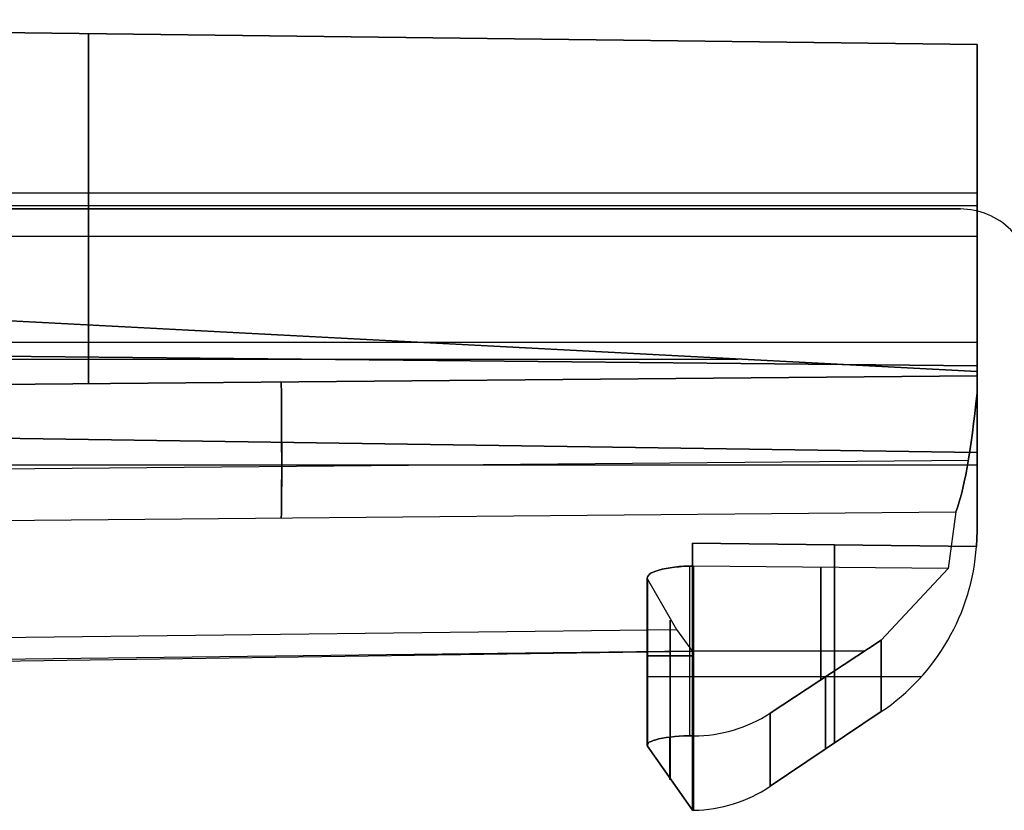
# Model space of a CAD drawing. Extents: x -64 to 57, y 4 to 161.
# Tile 3 of 256: x -53.47 to -46.54, y 6.55 to 12.1. Entities that reach past the tile are written whole.
import ezdxf

# ---------------------------------------------------------------- set-up
doc = ezdxf.new("R2010")
doc.units = 0
doc.layers.add('DEFAULT', color=7, linetype='CONTINUOUS')

msp = doc.modelspace()

# ---------------------------------------------------------------- linework, layer by layer
at = {"layer": 'DEFAULT', "color": 1}
for p, q in [((-46.7363, 11.93, 60.5976), (-61.0386, 12.1047, 60.4229)), ((-60.9975, 12.1042, 60.9966), (-46.7363, 11.93, 60.9966)), ((-60.9545, 12.1037, 61.5704), (-46.7363, 11.93, 61.3967)), ((-46.7363, 11.93, 32.8198), (-60.7337, 12.101, 32.9908)), ((-60.7337, 12.101, 64.1841), (-46.7363, 11.93, 64.3551)), ((-60.6722, 12.1003, 32.3372), (-46.7363, 11.93, 32.3372)), ((-60.6722, 12.1003, 64.8378), (-46.7363, 11.93, 64.8378)), ((-46.7363, 11.93, 31.8363), (-59.2335, 12.0827, 31.6836)), ((-59.2335, 12.0827, 65.4914), (-46.7363, 11.93, 65.3387)), ((-52.9849, 12.0063, 31.7599), (-52.9849, 9.5453, 31.7599)), ((-52.9849, 9.5453, 65.415), (-52.9849, 12.0063, 65.415)), ((-46.7363, 9.6718, 32.8198), (-46.7363, 11.93, 32.8198)), ((-46.7363, 11.93, 32.8198), (-46.7363, 11.93, 31.8363)), ((-46.7363, 11.93, 31.8363), (-46.7363, 9.6016, 31.8363)), ((-46.7363, 11.93, 64.3551), (-46.7363, 9.6718, 64.3551)), ((-46.7363, 11.93, 61.3967), (-46.7363, 11.93, 60.5976)), ((-46.7363, 9.0617, 61.3967), (-46.7363, 11.93, 61.3967)), ((-46.7363, 11.93, 60.5976), (-46.7363, 8.5111, 60.5976)), ((-46.7363, 11.93, 65.3387), (-46.7363, 11.93, 64.3551)), ((-46.7363, 9.6016, 65.3387), (-46.7363, 11.93, 65.3387)), ((-46.7363, 10.8864, 32.8198), (-60.7337, 10.8864, 32.9908)), ((-46.7363, 10.8864, 64.3551), (-60.7337, 10.8864, 64.1841)), ((-59.2335, 10.7981, 31.6836), (-46.7363, 10.7981, 31.8363)), ((-59.2335, 10.7981, 65.4914), (-46.7363, 10.7981, 65.3387)), ((-60.9545, 10.5827, 61.5704), (-46.7363, 10.5827, 61.3967)), ((-46.7363, 9.6305, 36.5773), (-61.0386, 10.3801, 36.7521)), ((-60.7763, 10.3663, 35.6067), (-46.7363, 9.6305, 35.7783)), ((-46.7363, 10.2205, 32.8198), (-46.7363, 10.2205, 31.8363)), ((-46.7363, 10.2205, 60.5976), (-46.7363, 10.2205, 61.3967)), ((-46.7363, 10.2205, 64.3551), (-46.7363, 10.2205, 65.3387)), ((-46.7363, 9.8347, 60.5976), (-61.0386, 9.8347, 60.4229)), ((-60.7337, 9.8082, 32.9908), (-46.7363, 9.6718, 32.8198)), ((-46.7363, 9.6718, 64.3551), (-60.7337, 9.8082, 64.1841)), ((-60.9545, 9.7187, 35.6045), (-48.418, 9.7187, 35.7577)), ((-46.7363, 9.6305, 35.7783), (-46.7363, 9.0617, 35.7783)), ((-46.7363, 8.5111, 36.5773), (-46.7363, 9.6305, 36.5773)), ((-46.7363, 9.6305, 36.5773), (-46.7363, 9.6305, 35.7783)), ((-56.5204, 9.5135, 31.7167), (-46.7363, 9.6016, 31.8363)), ((-46.7363, 9.6016, 65.3387), (-56.5204, 9.5135, 65.4582)), ((-46.7363, 9.6016, 31.8363), (-46.7363, 9.4782, 31.8439)), ((-46.7363, 9.4782, 65.331), (-46.7363, 9.6016, 65.3387)), ((-46.7363, 9.3691, 34.2068), (-46.7363, 8.9532, 34.2068)), ((-46.7363, 8.9532, 62.9682), (-46.7363, 9.3691, 62.9682)), ((-46.7363, 9.0617, 35.7783), (-60.9545, 9.2705, 35.6045)), ((-60.9545, 9.2705, 61.5704), (-46.7363, 9.0617, 61.3967)), ((-56.463, 8.9214, 31.912), (-46.7947, 9.0077, 32.0307)), ((-56.463, 8.9214, 65.263), (-46.7947, 9.0077, 65.1443)), ((-46.7363, 8.9724, 36.5773), (-61.0386, 8.9724, 36.7521)), ((-56.3555, 8.5603, 32.4213), (-46.886, 8.645, 32.5387)), ((-56.3555, 8.5603, 64.7536), (-46.886, 8.645, 64.6363)), ((-46.886, 8.645, 32.5387), (-46.9382, 8.2461, 33.9135)), ((-46.886, 8.645, 64.6363), (-46.9382, 8.2461, 63.2614)), ((-46.7401, 8.4025, 36.5774), (-46.7363, 8.5111, 36.5773)), ((-46.7363, 8.5111, 60.5976), (-46.7401, 8.4025, 60.5976)), ((-48.7363, 7.6643, 36.6018), (-48.7363, 8.4249, 36.6018)), ((-48.7363, 8.4249, 36.6018), (-46.7401, 8.4025, 36.5774)), ((-48.7361, 8.4246, 36.6035), (-48.7363, 8.4249, 36.6018)), ((-46.7401, 8.4025, 60.5976), (-48.7363, 8.4249, 60.5732)), ((-48.7363, 8.4249, 60.5732), (-48.7363, 7.6643, 60.5732)), ((-48.7363, 8.4249, 60.5732), (-48.7361, 8.4246, 60.5714)), ((-48.7361, 6.5469, 36.6035), (-48.7361, 8.4246, 36.6035)), ((-46.7401, 8.4025, 36.5774), (-48.7361, 8.4246, 36.6035)), ((-48.7361, 8.4246, 60.5714), (-48.7361, 6.5469, 60.5714)), ((-48.7361, 8.4246, 60.5714), (-46.7401, 8.4025, 60.5976)), ((-47.7381, 8.4135, 36.5905), (-47.7381, 7.02, 36.5905)), ((-47.7381, 7.02, 60.5845), (-47.7381, 8.4135, 60.5845)), ((-48.7547, 7.0707, 33.762), (-48.7547, 8.2639, 33.762)), ((-48.7547, 7.0707, 63.4129), (-48.7547, 8.2639, 63.4129)), ((-46.9382, 8.2461, 33.9135), (-48.7296, 8.2639, 33.7631)), ((-48.7296, 7.0708, 33.7631), (-48.7296, 8.2639, 33.7631)), ((-46.9382, 8.2461, 63.2614), (-48.7296, 8.2639, 63.4119)), ((-48.7296, 8.2639, 63.4119), (-48.7296, 7.0708, 63.4119)), ((-47.8339, 8.2549, 33.8383), (-47.8339, 7.4651, 33.8383)), ((-47.8339, 7.4651, 63.3366), (-47.8339, 8.2549, 63.3366)), ((-46.9382, 8.2461, 33.9135), (-47.4098, 7.7436, 33.8739)), ((-47.4098, 7.7436, 63.301), (-46.9382, 8.2461, 63.2614)), ((-49.0547, 7.0058, 34.062), (-49.0547, 8.1803, 34.062)), ((-49.0547, 7.0058, 63.1129), (-49.0547, 8.1803, 63.1129)), ((-49.0524, 8.1706, 34.0996), (-48.85, 7.8187, 35.7014)), ((-49.0524, 8.1706, 34.0996), (-49.0524, 6.9983, 34.0996)), ((-49.0524, 8.1706, 63.0753), (-48.85, 7.8187, 61.4736)), ((-49.0524, 6.9983, 63.0753), (-49.0524, 8.1706, 63.0753)), ((-48.8942, 7.8844, 35.3516), (-48.8942, 6.7612, 35.3516)), ((-48.8942, 6.7612, 61.8234), (-48.8942, 7.8844, 61.8234)), ((-55.7896, 7.7352, 35.6864), (-48.85, 7.8187, 35.7014)), ((-55.7896, 7.7352, 61.4886), (-48.85, 7.8187, 61.4736)), ((-55.7896, 7.7352, 35.6864), (-48.85, 7.8187, 35.7014)), ((-55.7896, 7.7352, 61.4886), (-48.85, 7.8187, 61.4736)), ((-48.85, 7.8187, 35.7014), (-48.7363, 7.6643, 36.6018)), ((-48.85, 7.8187, 61.4736), (-48.7363, 7.6643, 60.5732)), ((-47.4098, 7.7436, 33.8739), (-48.1915, 7.2303, 33.8083)), ((-48.1915, 7.2303, 63.3667), (-47.4098, 7.7436, 63.301)), ((-55.6617, 7.5856, 36.5594), (-48.7399, 7.669, 36.5733)), ((-55.6617, 7.5856, 60.6156), (-48.7399, 7.669, 60.6016)), ((-48.7363, 7.6643, 36.6018), (-55.6438, 7.5646, 36.6862)), ((-48.7363, 7.6643, 60.5732), (-55.6438, 7.5646, 60.4888)), ((-48.7296, 7.667, 33.7631), (-47.5266, 7.667, 33.8641)), ((-48.7296, 7.667, 63.4119), (-47.5266, 7.667, 63.3108)), ((-48.7361, 7.4859, 36.6035), (-49.0524, 7.4859, 34.0996)), ((-48.7361, 7.4859, 60.5714), (-49.0524, 7.4859, 63.0753)), ((-47.1277, 7.4857, 36.5825), (-48.7361, 7.4857, 36.6035)), ((-47.1277, 7.4857, 60.5925), (-48.7361, 7.4857, 60.5714)), ((-48.1915, 6.7157, 36.5964), (-47.4098, 7.2404, 36.5862)), ((-47.4098, 7.2404, 60.5888), (-48.1915, 6.7157, 60.5786)), ((-48.7293, 7.0708, 33.7631), (-48.7296, 7.0708, 33.7631)), ((-48.7296, 7.0708, 63.4119), (-48.7293, 7.0708, 63.4118)), ((-49.0524, 6.9983, 34.0996), (-48.7361, 6.5469, 36.6035)), ((-48.7361, 6.5469, 60.5714), (-49.0524, 6.9983, 63.0753)), ((-48.7293, 6.547, 36.6034), (-48.7361, 6.5469, 36.6035)), ((-48.7361, 6.5469, 60.5714), (-48.7293, 6.547, 60.5715))]:
    msp.add_line(p, q, dxfattribs=at)
at = {"layer": 'DEFAULT', "color": 156}
for p, q in [((-46.853, 10.774, 35.8806), (-61.704, 10.774, 35.8806)), ((-61.704, 10.774, 37.5166), (-46.853, 10.774, 37.5166)), ((-61.704, 10.774, 36.6986), (-46.853, 10.774, 36.6986)), ((-46.853, 10.774, 37.5166), (-46.853, 10.774, 35.8806)), ((-46.853, 10.774, 37.5166), (-46.853, 10.774, 35.8806))]:
    msp.add_line(p, q, dxfattribs=at)
for centre in [(-46.853, 10.274, 37.5166), (-46.853, 10.274, 35.8806), (-46.853, 10.274, 36.6986)]:
    msp.add_arc(centre, 0.5, 359.99999, 90.00001, dxfattribs=at)
at = {"layer": 'DEFAULT', "color": 1, "extrusion": (1, 5.55112e-17, 1.64799e-16)}
for centre, start, end in [((77.4341, 48.3375, -46.7363), 190.40857, 192.898454), ((77.4341, 48.8374, -46.7363), 167.101546, 169.59143)]:
    msp.add_arc(centre, 69.5164, start, end, dxfattribs=at)
at = {"layer": 'DEFAULT', "color": 1, "extrusion": (0.999885, 0.009, 0.012217)}
msp.add_arc((10.0219, 33.4038, -51.1482), 1, 197.25009, 269.9937, dxfattribs=at)
at = {"layer": 'DEFAULT', "color": 1, "extrusion": (0.999885, 0.009, -0.012217)}
msp.add_arc((10.0219, 63.7639, -52.3353), 1, 90.0063, 162.74991, dxfattribs=at)
at = {"layer": 'DEFAULT', "color": 1, "extrusion": (0.990159, -0.085432, 0.110845)}
msp.add_arc((5.5513, 37.9087, -43.5564), 1.0172, 197.76016, 262.89939, dxfattribs=at)
at = {"layer": 'DEFAULT', "color": 1, "extrusion": (0.990159, -0.085432, -0.110845)}
msp.add_arc((5.5513, 58.6674, -54.3277), 1.0172, 97.10061, 162.23984, dxfattribs=at)
at = {"layer": 'DEFAULT', "color": 1, "extrusion": (1, 4.16352e-14, 7.16001e-15)}
msp.add_arc((78.1341, 48.3373, -46.7363), 70.6093, 189.587284, 193.50834, dxfattribs=at)
at = {"layer": 'DEFAULT', "color": 1, "extrusion": (1, 2.09919e-14, -3.37155e-15)}
msp.add_arc((78.1341, 48.8376, -46.7363), 70.6093, 166.49166, 170.412716, dxfattribs=at)
at = {"layer": 'DEFAULT', "color": 1, "extrusion": (1, 0, 0)}
for centre, radius, start, end in [((78.1341, 48.8376, -46.7363), 70.6093, 166.49166, 167.934803), ((78.1341, 48.3375, -47.7382), 70.7033, 189.563824, 189.564543), ((78.1341, 48.8374, -47.7382), 70.7033, 170.435457, 170.436176), ((78.1341, 48.3373, -47.8007), 72.1191, 189.373521, 191.595664), ((78.1341, 48.8376, -47.8007), 72.1191, 168.404336, 170.626479), ((78.1341, 48.3373, -48.8964), 72.5446, 190.325771, 191.561381), ((78.1341, 48.8376, -48.8964), 72.5446, 168.438619, 169.674229)]:
    msp.add_arc(centre, radius, start, end, dxfattribs=at)
at = {"layer": 'DEFAULT', "color": 1, "extrusion": (0.01309, 1.26345e-06, 0.999914)}
msp.add_arc((-48.7399, 8.5073, 35.9624), 1.5286, 304.01856, 356.06602, dxfattribs=at)
at = {"layer": 'DEFAULT', "color": 1, "extrusion": (-0.01309, -1.26345e-06, 0.999914)}
msp.add_arc((-47.4678, 8.5074, 61.2042), 1.5286, 304.01856, 356.06602, dxfattribs=at)
at = {"layer": 'DEFAULT', "color": 1, "extrusion": (-0.015, 0.967112, 0.253908)}
msp.add_arc((48.6155, 30.6731, 17.2958), 0.3071, 266.28129, 7.77554, dxfattribs=at)
at = {"layer": 'DEFAULT', "color": 1, "extrusion": (-0.015, 0.967112, -0.253908)}
msp.add_arc((48.6155, 63.3173, -7.3777), 0.3071, 352.22446, 93.71871, dxfattribs=at)
at = {"layer": 'DEFAULT', "color": 1, "extrusion": (-0.015879, 0.967305, 0.253119)}
msp.add_arc((48.6056, 30.6778, 17.3136), 0.3087, 266.63228, 7.39826, dxfattribs=at)
at = {"layer": 'DEFAULT', "color": 1, "extrusion": (-0.015879, 0.967305, -0.253119)}
msp.add_arc((48.6056, 63.3327, -7.2832), 0.3087, 352.60174, 93.36772, dxfattribs=at)
at = {"layer": 'DEFAULT', "color": 1, "extrusion": (1, -1.97318e-13, -3.77641e-14)}
msp.add_arc((78.1341, 48.3373, -47.4098), 71.8611, 189.411616, 191.611165, dxfattribs=at)
at = {"layer": 'DEFAULT', "color": 1, "extrusion": (1, -1.29335e-13, 2.67822e-14)}
msp.add_arc((78.1341, 48.8376, -47.4098), 71.8611, 168.388835, 170.588384, dxfattribs=at)
at = {"layer": 'DEFAULT', "color": 1, "extrusion": (8.70427e-08, 1, 1.13945e-09)}
msp.add_arc((48.7548, 34.062, 7.6316), 0.3, 265.2, 7.2, dxfattribs=at)
at = {"layer": 'DEFAULT', "color": 1, "extrusion": (8.70427e-08, 1, -1.13945e-09)}
msp.add_arc((48.7548, 63.1129, 7.6316), 0.3, 352.8, 94.8, dxfattribs=at)
at = {"layer": 'DEFAULT', "color": 1, "extrusion": (-0.083682, -1.08129e-06, 0.996493)}
msp.add_arc((-8.0496, -45.7287, 37.7224), 0.9782, 359.748, 33.18762, dxfattribs=at)
at = {"layer": 'DEFAULT', "color": 1, "extrusion": (0.083682, 1.08129e-06, 0.996493)}
msp.add_arc((8.0496, 53.8604, 59.1117), 0.9782, 179.748, 213.18762, dxfattribs=at)
at = {"layer": 'DEFAULT', "color": 1, "extrusion": (1, -3.12279e-13, -5.62064e-14)}
msp.add_arc((78.1341, 48.3373, -48.1915), 72.3771, 189.335702, 191.580274, dxfattribs=at)
at = {"layer": 'DEFAULT', "color": 1, "extrusion": (1, -3.76962e-13, 6.9759e-14)}
msp.add_arc((78.1341, 48.8376, -48.1915), 72.3771, 168.419726, 170.664298, dxfattribs=at)
at = {"layer": 'DEFAULT', "color": 1, "extrusion": (-0.014155, 0.980184, 0.197582)}
msp.add_arc((48.6445, 31.8651, 14.2914), 0.3044, 265.85445, 7.50515, dxfattribs=at)
at = {"layer": 'DEFAULT', "color": 1, "extrusion": (-0.014144, 0.980182, 0.197592)}
msp.add_arc((48.6446, 31.8651, 14.2912), 0.3043, 265.84913, 7.51072, dxfattribs=at)
at = {"layer": 'DEFAULT', "color": 1, "extrusion": (-0.014155, 0.980184, -0.197582)}
msp.add_arc((48.6445, 63.3942, -4.9086), 0.3044, 352.49485, 94.14555, dxfattribs=at)
at = {"layer": 'DEFAULT', "color": 1, "extrusion": (-0.014144, 0.980182, -0.197592)}
msp.add_arc((48.6446, 63.394, -4.9098), 0.3043, 352.48928, 94.15087, dxfattribs=at)
at = {"layer": 'DEFAULT', "color": 1, "extrusion": (1, -1.02179e-11, -2.1657e-12)}
msp.add_arc((78.1342, 48.3373, -48.7293), 72.5425, 189.308594, 191.589923, dxfattribs=at)
at = {"layer": 'DEFAULT', "color": 1, "extrusion": (1, -1.02171e-11, 2.16588e-12)}
msp.add_arc((78.1342, 48.8376, -48.7293), 72.5425, 168.410077, 170.691406, dxfattribs=at)
at = {"layer": 'DEFAULT', "color": 1, "extrusion": (0.01309, -1.298e-13, 0.999914)}
msp.add_arc((-49.2201, 7.5391, 35.9625), 0.9923, 270.91421, 303.92062, dxfattribs=at)
at = {"layer": 'DEFAULT', "color": 1, "extrusion": (-0.01309, -1.30238e-13, 0.999914)}
msp.add_arc((-47.9481, 7.5391, 61.2042), 0.9923, 270.91421, 303.92062, dxfattribs=at)

doc.saveas('drawing.dxf')
